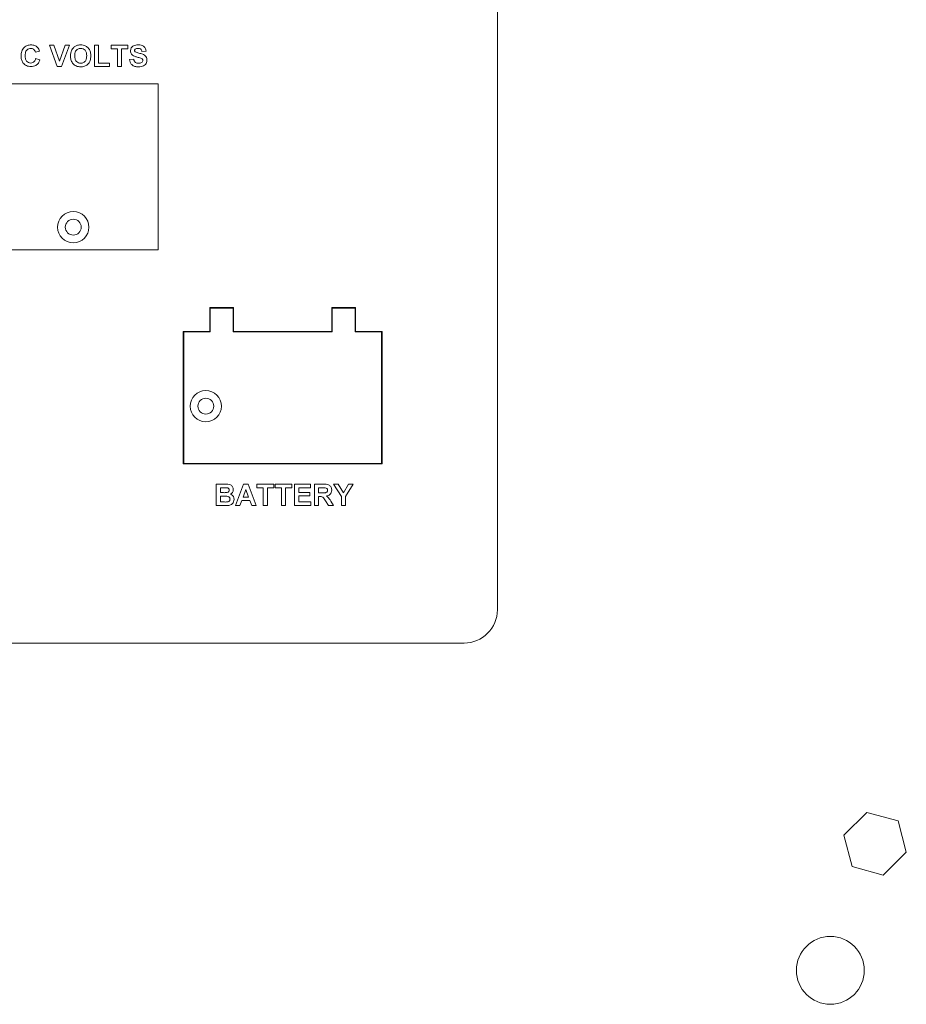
# Model space of a CAD drawing. Header units: inches. Extents: x 1 to 109, y 1 to 85.
# Tile 48 of 68: x 54.47 to 57.26, y 52 to 55.09. Entities that reach past the tile are written whole.
import ezdxf

# ---------------------------------------------------------------- set-up
doc = ezdxf.new("R2010")
doc.units = ezdxf.units.IN
doc.header["$MEASUREMENT"] = 0

msp = doc.modelspace()

# ---------------------------------------------------------------- linework, layer by layer
at = {"color": 7, "linetype": 'Continuous', "lineweight": 15, "ltscale": 5}
for p, q in [((55.9701, 53.2397), (55.97, 58.0214)), ((54.5865, 54.9468), (54.5615, 55.0142)), ((54.5615, 55.0142), (54.5752, 55.0142)), ((54.5752, 55.0142), (54.5931, 54.9641)), ((54.5931, 54.9641), (54.6109, 55.0142)), ((54.6246, 55.0142), (54.5998, 54.9468)), ((54.6109, 55.0142), (54.6246, 55.0142)), ((54.7033, 54.9468), (54.7033, 55.0142)), ((54.7033, 55.0142), (54.7162, 55.0142)), ((54.7162, 55.0142), (54.7162, 54.9581)), ((54.756, 55.0142), (54.8087, 55.0142)), ((54.756, 55.003), (54.756, 55.0142)), ((54.8087, 55.0142), (54.8087, 55.003)), ((54.5304, 54.9952), (54.5175, 54.9926)), ((54.7759, 55.003), (54.756, 55.003)), ((54.7759, 54.9468), (54.7759, 55.003)), ((54.8087, 55.003), (54.7888, 55.003)), ((54.7888, 55.003), (54.7888, 54.9468)), ((54.8658, 54.9952), (54.8528, 54.9944)), ((54.5183, 54.9719), (54.5313, 54.9676)), ((54.7162, 54.9581), (54.7508, 54.9581)), ((54.7508, 54.9581), (54.7508, 54.9468)), ((54.8139, 54.9693), (54.8269, 54.9702)), ((54.5998, 54.9468), (54.5865, 54.9468)), ((54.7508, 54.9468), (54.7033, 54.9468)), ((54.7888, 54.9468), (54.7759, 54.9468)), ((54.9034, 54.8922), (54.3701, 54.8922)), ((54.9034, 54.3714), (54.9034, 54.8922)), ((54.3701, 54.3714), (54.9034, 54.3714)), ((55.1409, 54.1897), (55.0659, 54.1897)), ((55.0659, 54.1897), (55.0659, 54.1147)), ((55.0676, 54.1881), (55.0676, 54.1131)), ((55.1392, 54.1881), (55.0676, 54.1881)), ((55.1392, 54.1131), (55.1392, 54.1881)), ((55.1409, 54.1147), (55.1409, 54.1897)), ((55.5242, 54.1897), (55.4492, 54.1897)), ((55.4492, 54.1897), (55.4492, 54.1147)), ((55.4509, 54.1881), (55.4509, 54.1131)), ((55.5226, 54.1881), (55.4509, 54.1881)), ((55.5226, 54.1131), (55.5226, 54.1881)), ((55.5242, 54.1147), (55.5242, 54.1897)), ((55.0659, 54.1147), (54.9826, 54.1147)), ((54.9826, 54.1147), (54.9826, 53.6981)), ((54.9842, 54.1131), (54.9842, 53.6997)), ((55.0676, 54.1131), (54.9842, 54.1131)), ((55.4509, 54.1131), (55.1392, 54.1131)), ((55.4492, 54.1147), (55.1409, 54.1147)), ((55.6059, 54.1131), (55.5226, 54.1131)), ((55.6076, 54.1147), (55.5242, 54.1147)), ((55.6059, 53.6997), (55.6059, 54.1131)), ((55.6076, 53.6981), (55.6076, 54.1147)), ((54.9826, 53.6981), (55.6076, 53.6981)), ((54.9842, 53.6997), (55.6059, 53.6997)), ((55.0864, 53.6347), (55.1135, 53.6347)), ((55.0864, 53.5673), (55.0864, 53.6347)), ((55.1076, 53.6235), (55.0993, 53.6235)), ((55.0993, 53.6235), (55.0993, 53.608)), ((55.1469, 53.5673), (55.1723, 53.6347)), ((55.1723, 53.6347), (55.1861, 53.6347)), ((55.1861, 53.6347), (55.2117, 53.5673)), ((55.2143, 53.6235), (55.2143, 53.6347)), ((55.2143, 53.6347), (55.267, 53.6347)), ((55.2341, 53.6235), (55.2143, 53.6235)), ((55.2341, 53.5673), (55.2341, 53.6235)), ((55.267, 53.6235), (55.2471, 53.6235)), ((55.2471, 53.6235), (55.2471, 53.5673)), ((55.267, 53.6347), (55.267, 53.6235)), ((55.2713, 53.6235), (55.2713, 53.6347)), ((55.2713, 53.6347), (55.324, 53.6347)), ((55.2912, 53.6235), (55.2713, 53.6235)), ((55.2912, 53.5673), (55.2912, 53.6235)), ((55.324, 53.6235), (55.3042, 53.6235)), ((55.3042, 53.6235), (55.3042, 53.5673)), ((55.324, 53.6347), (55.324, 53.6235)), ((55.3327, 53.5673), (55.3327, 53.6347)), ((55.3327, 53.6347), (55.3828, 53.6347)), ((55.3828, 53.6235), (55.3456, 53.6235)), ((55.3456, 53.6235), (55.3456, 53.6088)), ((55.3828, 53.6347), (55.3828, 53.6235)), ((55.3949, 53.5673), (55.3949, 53.6347)), ((55.3949, 53.6347), (55.4232, 53.6347)), ((55.4189, 53.6235), (55.4079, 53.6235)), ((55.4079, 53.6235), (55.4079, 53.6071)), ((55.4796, 53.5957), (55.455, 53.6347)), ((55.455, 53.6347), (55.4701, 53.6347)), ((55.4701, 53.6347), (55.4861, 53.607)), ((55.4861, 53.607), (55.502, 53.6347)), ((55.5172, 53.6347), (55.4926, 53.5956)), ((55.502, 53.6347), (55.5172, 53.6347)), ((55.0993, 53.608), (55.1087, 53.608)), ((55.1109, 53.5967), (55.0993, 53.5967)), ((55.0993, 53.5967), (55.0993, 53.5786)), ((55.1793, 53.6183), (55.1704, 53.5941)), ((55.1704, 53.5941), (55.1881, 53.5941)), ((55.1881, 53.5941), (55.1793, 53.6183)), ((55.3456, 53.6088), (55.3802, 53.6088)), ((55.3802, 53.5976), (55.3456, 53.5976)), ((55.3456, 53.5976), (55.3456, 53.5786)), ((55.3802, 53.6088), (55.3802, 53.5976)), ((55.4079, 53.6071), (55.4183, 53.6071)), ((55.4108, 53.5959), (55.4079, 53.5959)), ((55.4079, 53.5959), (55.4079, 53.5673)), ((55.4796, 53.5673), (55.4796, 53.5957)), ((55.4926, 53.5956), (55.4926, 53.5673)), ((55.1092, 53.5673), (55.0864, 53.5673)), ((55.0993, 53.5786), (55.1126, 53.5786)), ((55.1607, 53.5673), (55.1469, 53.5673)), ((55.1664, 53.5829), (55.1607, 53.5673)), ((55.1922, 53.5829), (55.1664, 53.5829)), ((55.1979, 53.5673), (55.1922, 53.5829)), ((55.2117, 53.5673), (55.1979, 53.5673)), ((55.2471, 53.5673), (55.2341, 53.5673)), ((55.3042, 53.5673), (55.2912, 53.5673)), ((55.3837, 53.5673), (55.3327, 53.5673)), ((55.3456, 53.5786), (55.3837, 53.5786)), ((55.3837, 53.5786), (55.3837, 53.5673)), ((55.4079, 53.5673), (55.3949, 53.5673)), ((55.4394, 53.5673), (55.4298, 53.5826)), ((55.4545, 53.5673), (55.4394, 53.5673)), ((55.4464, 53.5807), (55.4545, 53.5673)), ((55.4926, 53.5673), (55.4796, 53.5673)), ((51.2826, 53.1355), (55.8659, 53.1355)), ((57.1315, 52.6033), (57.0591, 52.5315)), ((57.23, 52.5765), (57.1315, 52.6033)), ((57.256, 52.4779), (57.23, 52.5765)), ((57.0591, 52.5315), (57.0852, 52.4329)), ((57.1836, 52.4061), (57.256, 52.4779)), ((57.0852, 52.4329), (57.1836, 52.4061))]:
    msp.add_line(p, q, dxfattribs=at)
at = {"color": 7, "linetype": 'Continuous', "lineweight": 15, "ltscale": 25}
for centre, radius in [((54.6367, 54.4422), 0.0492), ((54.6367, 54.4422), 0.025), ((55.0534, 53.8797), 0.0492), ((55.0534, 53.8797), 0.025), ((57.0171, 52.1068), 0.1067)]:
    msp.add_circle(centre, radius, dxfattribs=at)
msp.add_arc((55.8659, 53.2397), 0.1042, 269.9998, 0.0004, dxfattribs=at)
at = {"color": 7, "linetype": 'Continuous', "lineweight": 15, "ltscale": 5}
for points, knots in [([(54.4725, 54.9804), (54.4728, 54.9853), (54.4734, 54.9952), (54.481, 55.0073), (54.4921, 55.0142), (54.4998, 55.0148), (54.5037, 55.0151)], [0, 0, 0, 0, 0.280702, 0.559624, 0.779539, 1, 1, 1, 1]), ([(54.5037, 55.0151), (54.5079, 55.0148), (54.5153, 55.0143), (54.5211, 55.0097), (54.5236, 55.0077)], [0, 0, 0, 0, 0.559895, 1, 1, 1, 1]), ([(54.6458, 55.0125), (54.6483, 55.0133), (54.653, 55.0149), (54.6578, 55.015), (54.66, 55.0151)], [0, 0, 0, 0, 0.559558, 1, 1, 1, 1]), ([(54.66, 55.0151), (54.665, 55.0146), (54.675, 55.0137), (54.6862, 55.0041), (54.6914, 54.9922), (54.6918, 54.9844), (54.692, 54.9804)], [0, 0, 0, 0, 0.279833, 0.558659, 0.779007, 1, 1, 1, 1]), ([(54.8165, 54.9965), (54.817, 54.9997), (54.818, 55.006), (54.8272, 55.0141), (54.8355, 55.0147), (54.8405, 55.0151)], [0, 0, 0, 0, 0.279751, 0.559351, 1, 1, 1, 1]), ([(54.8405, 55.0151), (54.8439, 55.015), (54.8507, 55.0147), (54.8594, 55.0105), (54.8648, 55.0032), (54.8654, 54.9979), (54.8658, 54.9952)], [0, 0, 0, 0, 0.281006, 0.560119, 0.779819, 1, 1, 1, 1]), ([(54.5028, 55.0039), (54.5008, 55.0037), (54.4968, 55.0034), (54.4915, 55.0003), (54.486, 54.9931), (54.4857, 54.9862), (54.4855, 54.9814)], [0, 0, 0, 0, 0.187155, 0.37397, 0.560741, 1, 1, 1, 1]), ([(54.5175, 54.9926), (54.5169, 54.9944), (54.5157, 54.998), (54.5117, 55.0017), (54.5073, 55.0036), (54.5043, 55.0038), (54.5028, 55.0039)], [0, 0, 0, 0, 0.279804, 0.559283, 0.779465, 1, 1, 1, 1]), ([(54.5236, 55.0077), (54.5253, 55.0056), (54.5284, 55.0019), (54.5298, 54.9973), (54.5304, 54.9952)], [0, 0, 0, 0, 0.5589379, 1, 1, 1, 1]), ([(54.6281, 54.9801), (54.6282, 54.9834), (54.6283, 54.9893), (54.6303, 54.9948), (54.6311, 54.9973)], [0, 0, 0, 0, 0.560179, 1, 1, 1, 1]), ([(54.6311, 54.9973), (54.6331, 55.0009), (54.6367, 55.0073), (54.643, 55.0109), (54.6458, 55.0125)], [0, 0, 0, 0, 0.559942, 1, 1, 1, 1]), ([(54.6601, 55.0039), (54.6569, 55.0035), (54.6505, 55.0028), (54.642, 54.994), (54.6414, 54.9857), (54.6411, 54.9806)], [0, 0, 0, 0, 0.28027, 0.559886, 1, 1, 1, 1]), ([(54.6791, 54.9808), (54.6789, 54.9839), (54.6787, 54.9903), (54.6746, 54.9984), (54.6676, 55.0032), (54.6626, 55.0037), (54.6601, 55.0039)], [0, 0, 0, 0, 0.281074, 0.560007, 0.779694, 1, 1, 1, 1]), ([(54.8227, 54.9831), (54.8207, 54.9852), (54.8172, 54.989), (54.8167, 54.9942), (54.8165, 54.9965)], [0, 0, 0, 0, 0.559262, 1, 1, 1, 1]), ([(54.8381, 54.9764), (54.835, 54.9772), (54.8295, 54.9786), (54.8248, 54.9817), (54.8227, 54.9831)], [0, 0, 0, 0, 0.560766, 1, 1, 1, 1]), ([(54.8316, 55.0015), (54.8309, 55.0009), (54.8297, 54.9997), (54.8295, 54.9981), (54.8295, 54.9974)], [0, 0, 0, 0, 0.558881, 1, 1, 1, 1]), ([(54.8295, 54.9974), (54.8296, 54.9965), (54.8298, 54.9949), (54.8309, 54.9939), (54.8315, 54.9934)], [0, 0, 0, 0, 0.558641, 1, 1, 1, 1]), ([(54.8315, 54.9934), (54.8353, 54.9918), (54.843, 54.9887), (54.8532, 54.9867), (54.8607, 54.9831), (54.8652, 54.9786), (54.868, 54.9729), (54.8682, 54.9687), (54.8683, 54.9666)], [0, 0, 0, 0, 0.249429, 0.5000605, 0.6252074, 0.7501341, 0.8749189, 1, 1, 1, 1]), ([(54.8407, 55.0039), (54.8389, 55.0038), (54.8356, 55.0037), (54.8328, 55.0022), (54.8316, 55.0015)], [0, 0, 0, 0, 0.560577, 1, 1, 1, 1]), ([(54.8528, 54.9944), (54.8524, 54.996), (54.8518, 54.9991), (54.8475, 55.0035), (54.8433, 55.0037), (54.8407, 55.0039)], [0, 0, 0, 0, 0.281509, 0.56031, 1, 1, 1, 1]), ([(54.5033, 54.9468), (54.4985, 54.9474), (54.4888, 54.9484), (54.4783, 54.9577), (54.4732, 54.9691), (54.4727, 54.9766), (54.4725, 54.9804)], [0, 0, 0, 0, 0.279576, 0.558718, 0.77905, 1, 1, 1, 1]), ([(54.4855, 54.9814), (54.4856, 54.9783), (54.4858, 54.9722), (54.4889, 54.9639), (54.4955, 54.9588), (54.5003, 54.9583), (54.5027, 54.9581)], [0, 0, 0, 0, 0.28134, 0.56055, 0.780084, 1, 1, 1, 1]), ([(54.5027, 54.9581), (54.5049, 54.9583), (54.5091, 54.9587), (54.5155, 54.9634), (54.5173, 54.9687), (54.5183, 54.9719)], [0, 0, 0, 0, 0.280478, 0.56046, 1, 1, 1, 1]), ([(54.5313, 54.9676), (54.5301, 54.9642), (54.5277, 54.9576), (54.5182, 54.9484), (54.5089, 54.9474), (54.5033, 54.9468)], [0, 0, 0, 0, 0.281277, 0.561401, 1, 1, 1, 1]), ([(54.6602, 54.946), (54.6552, 54.9464), (54.6452, 54.9473), (54.6341, 54.9567), (54.6287, 54.9685), (54.6283, 54.9762), (54.6281, 54.9801)], [0, 0, 0, 0, 0.27995, 0.558714, 0.779048, 1, 1, 1, 1]), ([(54.6411, 54.9806), (54.6412, 54.9774), (54.6415, 54.971), (54.6457, 54.9629), (54.6526, 54.958), (54.6576, 54.9575), (54.6601, 54.9572)], [0, 0, 0, 0, 0.281021, 0.560134, 0.779944, 1, 1, 1, 1]), ([(54.6601, 54.9572), (54.6633, 54.9576), (54.6697, 54.9584), (54.6781, 54.9674), (54.6787, 54.9757), (54.6791, 54.9808)], [0, 0, 0, 0, 0.279969, 0.55975, 1, 1, 1, 1]), ([(54.692, 54.9804), (54.6917, 54.9755), (54.691, 54.9655), (54.6832, 54.9534), (54.6719, 54.9468), (54.6641, 54.9463), (54.6602, 54.946)], [0, 0, 0, 0, 0.280544, 0.559492, 0.77944, 1, 1, 1, 1]), ([(54.8415, 54.946), (54.8377, 54.9462), (54.8302, 54.9466), (54.8206, 54.952), (54.8154, 54.9605), (54.8144, 54.9664), (54.8139, 54.9693)], [0, 0, 0, 0, 0.280716, 0.559327, 0.779306, 1, 1, 1, 1]), ([(54.8269, 54.9702), (54.8273, 54.9682), (54.8283, 54.9642), (54.8321, 54.9596), (54.837, 54.9575), (54.8403, 54.9573), (54.8419, 54.9572)], [0, 0, 0, 0, 0.280583, 0.55917, 0.779252, 1, 1, 1, 1]), ([(54.8491, 54.9735), (54.847, 54.9741), (54.8434, 54.9751), (54.8397, 54.976), (54.8381, 54.9764)], [0, 0, 0, 0, 0.559937, 1, 1, 1, 1]), ([(54.8683, 54.9666), (54.8681, 54.9643), (54.8676, 54.9595), (54.8638, 54.9533), (54.8554, 54.9468), (54.8472, 54.9463), (54.8415, 54.946)], [0, 0, 0, 0, 0.186969, 0.373997, 0.560957, 1, 1, 1, 1]), ([(54.8419, 54.9572), (54.8436, 54.9573), (54.847, 54.9574), (54.8515, 54.9592), (54.8547, 54.9625), (54.8552, 54.9652), (54.8554, 54.9665)], [0, 0, 0, 0, 0.281228, 0.560999, 0.781068, 1, 1, 1, 1]), ([(54.8554, 54.9665), (54.8553, 54.9675), (54.8551, 54.9694), (54.8527, 54.9721), (54.8505, 54.973), (54.8491, 54.9735)], [0, 0, 0, 0, 0.2797547, 0.5590968, 1, 1, 1, 1]), ([(55.1198, 53.6233), (55.1175, 53.6234), (55.1134, 53.6235), (55.1093, 53.6235), (55.1076, 53.6235)], [0, 0, 0, 0, 0.559933, 1, 1, 1, 1]), ([(55.1135, 53.6347), (55.1197, 53.6349), (55.129, 53.6351), (55.137, 53.6277), (55.1396, 53.6223), (55.1398, 53.6193), (55.1399, 53.6178)], [0, 0, 0, 0, 0.499363, 0.748642, 0.874275, 1, 1, 1, 1]), ([(55.127, 53.6158), (55.1269, 53.6169), (55.1267, 53.6191), (55.1242, 53.6223), (55.1215, 53.6229), (55.1198, 53.6233)], [0, 0, 0, 0, 0.28109, 0.561131, 1, 1, 1, 1]), ([(55.4292, 53.6233), (55.4273, 53.6234), (55.4238, 53.6235), (55.4204, 53.6235), (55.4189, 53.6235)], [0, 0, 0, 0, 0.559886, 1, 1, 1, 1]), ([(55.4232, 53.6347), (55.4262, 53.6347), (55.4323, 53.6346), (55.4402, 53.633), (55.4449, 53.629), (55.4484, 53.6238), (55.449, 53.6192), (55.4493, 53.6161)], [0, 0, 0, 0, 0.251134, 0.500538, 0.625742, 0.751034, 1, 1, 1, 1]), ([(55.4364, 53.6155), (55.4363, 53.6166), (55.4361, 53.6188), (55.4336, 53.6221), (55.4309, 53.6228), (55.4292, 53.6233)], [0, 0, 0, 0, 0.281062, 0.561285, 1, 1, 1, 1]), ([(55.1087, 53.608), (55.1107, 53.6079), (55.1141, 53.6079), (55.1176, 53.6081), (55.1191, 53.6082)], [0, 0, 0, 0, 0.56004, 1, 1, 1, 1]), ([(55.1296, 53.5875), (55.1295, 53.5885), (55.1294, 53.5904), (55.1279, 53.5931), (55.1256, 53.5951), (55.1199, 53.597), (55.1149, 53.5969), (55.1109, 53.5967)], [0, 0, 0, 0, 0.124975, 0.249734, 0.374461, 0.499437, 1, 1, 1, 1]), ([(55.1191, 53.6082), (55.1202, 53.6084), (55.1225, 53.6088), (55.1252, 53.6106), (55.1268, 53.6131), (55.1269, 53.6149), (55.127, 53.6158)], [0, 0, 0, 0, 0.280468, 0.559908, 0.779749, 1, 1, 1, 1]), ([(55.1399, 53.6178), (55.1398, 53.6161), (55.1395, 53.6127), (55.1367, 53.6071), (55.1331, 53.6047), (55.1308, 53.6032)], [0, 0, 0, 0, 0.280903, 0.561847, 1, 1, 1, 1]), ([(55.1308, 53.6032), (55.1327, 53.6024), (55.1364, 53.6009), (55.1414, 53.5953), (55.1421, 53.5901), (55.1425, 53.5869)], [0, 0, 0, 0, 0.281065, 0.561644, 1, 1, 1, 1]), ([(55.4298, 53.5826), (55.4274, 53.5867), (55.424, 53.5924), (55.4162, 53.5959), (55.4126, 53.5959), (55.4108, 53.5959)], [0, 0, 0, 0, 0.560985, 0.779313, 1, 1, 1, 1]), ([(55.4183, 53.6071), (55.4221, 53.607), (55.4269, 53.6068), (55.4324, 53.6083), (55.4348, 53.6101), (55.4362, 53.6126), (55.4363, 53.6145), (55.4364, 53.6155)], [0, 0, 0, 0, 0.500921, 0.625717, 0.750374, 0.875019, 1, 1, 1, 1]), ([(55.4493, 53.6161), (55.4491, 53.6135), (55.4487, 53.6083), (55.4443, 53.6021), (55.4384, 53.5987), (55.4344, 53.5979), (55.4324, 53.5975)], [0, 0, 0, 0, 0.279925, 0.558986, 0.779165, 1, 1, 1, 1]), ([(55.4324, 53.5975), (55.4356, 53.5949), (55.4413, 53.5901), (55.4448, 53.5836), (55.4464, 53.5807)], [0, 0, 0, 0, 0.558186, 1, 1, 1, 1]), ([(55.1255, 53.5678), (55.1225, 53.5676), (55.117, 53.5674), (55.1116, 53.5674), (55.1092, 53.5673)], [0, 0, 0, 0, 0.559969, 1, 1, 1, 1]), ([(55.1126, 53.5786), (55.1144, 53.5786), (55.1177, 53.5785), (55.1209, 53.5789), (55.1224, 53.579)], [0, 0, 0, 0, 0.560181, 1, 1, 1, 1]), ([(55.1224, 53.579), (55.1235, 53.5793), (55.1257, 53.5799), (55.1281, 53.5821), (55.1294, 53.5848), (55.1295, 53.5866), (55.1296, 53.5875)], [0, 0, 0, 0, 0.280078, 0.5594, 0.779491, 1, 1, 1, 1]), ([(55.1425, 53.5869), (55.1422, 53.5843), (55.1416, 53.579), (55.1374, 53.5728), (55.1317, 53.5689), (55.1276, 53.5682), (55.1255, 53.5678)], [0, 0, 0, 0, 0.279803, 0.559466, 0.779448, 1, 1, 1, 1])]:
    msp.add_open_spline(points, degree=3, knots=knots, dxfattribs=at)

doc.saveas('drawing.dxf')
